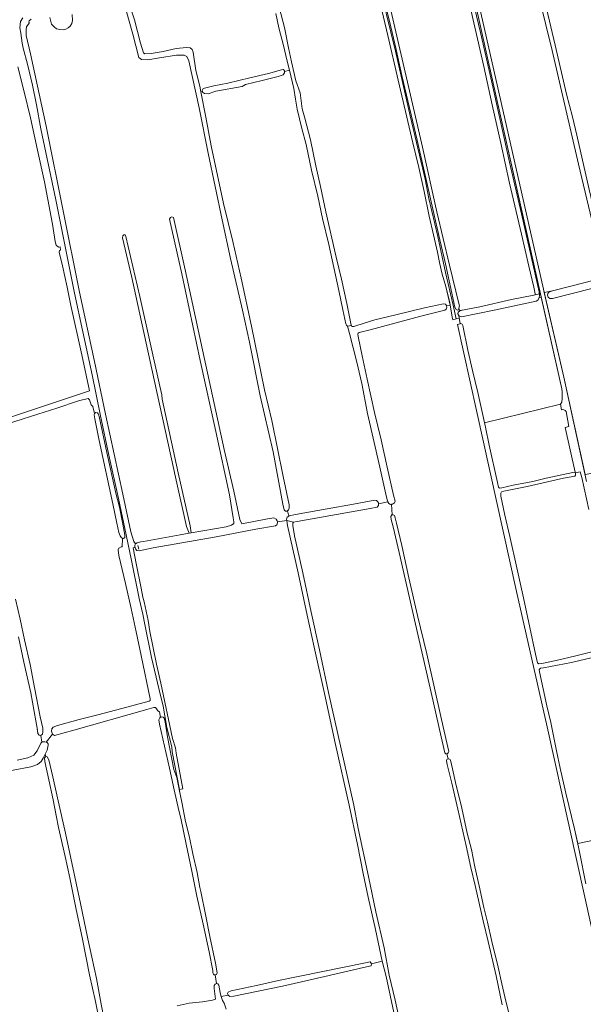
# Model space of a CAD drawing. Header units: metres. Extents: x 209813 to 223847, y 571801 to 587119.
# Tile 215 of 256: x 219184 to 219602, y 574814 to 575545. Entities that reach past the tile are written whole.
import ezdxf

# ---------------------------------------------------------------- set-up
doc = ezdxf.new("R2010")
doc.units = ezdxf.units.M
for name, color, linetype, lineweight in [('B-RO-GR-BOUWLAND-GV', 8, 'Continuous', 0), ('B-RO-GR-GRAS-GV', 8, 'Continuous', 0), ('B-RO-GR-GROENVOORZIENING-GV', 8, 'Continuous', 0), ('B-RO-KW-KUNSTWERK_STUW-G', 8, 'Continuous', 0), ('B-RO-OG-TERREIN_CULTUURSCHEIDING-GV', 8, 'Continuous', 0), ('B-RO-OG-WATER_GREPPEL-GV', 8, 'Continuous', 0), ('B-RO-VH-ONVERHARD-GV', 8, 'Continuous', 0)]:
    doc.layers.add(name, color=color, linetype=linetype, lineweight=lineweight)

msp = doc.modelspace()

# ---------------------------------------------------------------- linework, layer by layer
at = {"layer": 'B-RO-GR-BOUWLAND-GV', "flags": 128}
for points in [[(219481.974, 575746.912), (219482.45, 575744.88), (219505.31, 575644.83), (219508.55, 575629.89), (219511.65, 575615.21), (219525.09, 575555.21), (219572.8, 575344.93), (219573.411, 575342.287), (219579.479, 575343.667), (219604.867, 575350.135), (219619.213, 575354.097), (219618.921, 575354.627), (219615.086, 575369.219), (219607.524, 575401.308), (219598.924, 575437.479), (219579.232, 575521.82), (219569.994, 575560.273), (219563.839, 575586.214), (219556.248, 575619.689), (219555.075, 575624.013)], [(219557.904, 575624.869), (219561.426, 575609.95), (219566.884, 575588.25), (219575.034, 575553.213), (219581.602, 575525.921), (219589.887, 575489.648), (219594.337, 575472.746), (219597.565, 575459.122), (219606.752, 575418.832)], [(219453.622, 575577.912), (219464.814, 575529.255), (219472.752, 575495.203), (219483.07, 575450.277), (219493.786, 575402.334), (219503.152, 575362.647), (219509.979, 575334.151), (219510.455, 575332.405), (219510.13, 575330.746), (219510.559, 575329.226), (219511.23, 575328.994), (219525.573, 575331.756), (219549.134, 575337.106), (219565.635, 575340.29), (219566.582, 575340.765), (219566.743, 575341.451), (219565.749, 575346.251), (219562.005, 575361.879), (219556.519, 575385.706), (219547.756, 575423.428), (219541.249, 575453.273), (219534.789, 575481.499), (219528.495, 575509.976), (219514.409, 575571.927)]]:
    msp.add_lwpolyline(points, dxfattribs=at)
at = {"layer": 'B-RO-GR-GRAS-GV', "flags": 128}
for points in [[(219503.619, 575332.961), (219500.28, 575346.8), (219497.62, 575355.88), (219495.74, 575364.66), (219494.14, 575372.38), (219491.24, 575385.08), (219487.98, 575399.04), (219484.22, 575417.24), (219480.4, 575435.14), (219475.86, 575453.46), (219470.46, 575476.66), (219465.102, 575500), (219457.44, 575533.1), (219448.76, 575570.02)], [(219382.939, 575180.42), (219382.632, 575180.162), (219381.314, 575180.098), (219380.418, 575181.19), (219379.504, 575185.454), (219372.115, 575224.054), (219362.596, 575265.686), (219354.764, 575305.479), (219349.367, 575329.397), (219340.583, 575367.603), (219334.444, 575396.178), (219323.967, 575445.708), (219317.405, 575479.364), (219309.679, 575514.289), (219308.092, 575517.464), (219306.187, 575518.522), (219300.578, 575518.522), (219287.878, 575516.405), (219279.093, 575515.029), (219274.437, 575515.241), (219272.426, 575516.617), (219268.068, 575534.047), (219260.977, 575559.87)], [(219265.124, 575557.485), (219269.217, 575544.675), (219273.84, 575527.48), (219275.953, 575520.308), (219276.98, 575519.517), (219281.768, 575519.819), (219290.5, 575521.214), (219300.209, 575523.454), (219307.88, 575524.204), (219310.57, 575523.915), (219312.068, 575522.763), (219312.843, 575520.601), (219314.824, 575507.033), (219317.736, 575495.379), (219318.575, 575491.22), (219319.725, 575491.421), (219319.506, 575492.193), (219320.392, 575493.638), (219328.2, 575495.658), (219338.477, 575497.787), (219354.794, 575501.734), (219368.799, 575504.988), (219378.302, 575507.627), (219379.987, 575507.795), (219380.665, 575506.767), (219380.648, 575506.286)], [(219376.73, 575554.167), (219380.584, 575539.098), (219383.52, 575524.025), (219385.948, 575513.421), (219388.928, 575499.45), (219392.164, 575490.487), (219393.781, 575478.694), (219395.638, 575471.83), (219399.917, 575455.666), (219403.863, 575436.261), (219407.465, 575420.908), (219411.388, 575402.153), (219418.923, 575368.696), (219422.97, 575352.346), (219426.902, 575334.292), (219430.195, 575318.185), (219430.708, 575317.088), (219432.16, 575317.071), (219434.339, 575317.862), (219447.656, 575322.034), (219463.274, 575325.856), (219484.553, 575330.991), (219498.56, 575333.978), (219500.1, 575333.644), (219500.86, 575332.801), (219500.9, 575332.582)], [(219192.647, 575545.169), (219191.099, 575544.018), (219190.87, 575543.015), (219191.06, 575542.787), (219191.099, 575542.152), (219189.234, 575539.454), (219188.877, 575537.191), (219188.996, 575532.945), (219192.131, 575519.411), (219203.63, 575465.748), (219216.33, 575403.094)], [(219222.982, 575548.546), (219223.22, 575544.282), (219222.724, 575541.901), (219221.467, 575540.016), (219219.945, 575538.759), (219218.404, 575537.826), (219216.46, 575537.35), (219213.92, 575537.469), (219211.459, 575538.025), (219209.673, 575539.493), (219207.768, 575541.478), (219207.093, 575543.383), (219206.577, 575546.399)], [(219384.374, 575507.335), (219382.683, 575514.127), (219379.957, 575525.616), (219376.545, 575538.767), (219374.31, 575549.494)], [(219169.055, 575247.282), (219189.933, 575253.998), (219235.81, 575269.37), (219230.1, 575296.043), (219221.963, 575332.782), (219219.313, 575346.443), (219215.957, 575362.199), (219213.394, 575372.421), (219213.648, 575373.593), (219214.386, 575373.893), (219214.249, 575376.167), (219212.82, 575376.138), (219211.253, 575377.523), (219210.405, 575380.335), (219208.467, 575393.002), (219207.348, 575398.181), (219202.606, 575424.457), (219197.414, 575448.006), (219192.05, 575472.004), (219187.488, 575491.219), (219182.748, 575509.932)], [(219380.614, 575505.331), (219379.643, 575503.985), (219375.885, 575502.676), (219364.148, 575499.647)], [(219380.648, 575506.286), (219380.614, 575505.331)], [(219388.878, 575485.797), (219387.642, 575493.747), (219384.374, 575507.335), (219380.648, 575506.286)], [(219351.66, 575496.626), (219349.239, 575495.147), (219329.561, 575491.649)], [(219364.148, 575499.647), (219351.66, 575496.626)], [(219318.575, 575491.22), (219322.336, 575472.575), (219326.204, 575451.098), (219335.355, 575408.511)], [(219323.871, 575489.902), (219321.316, 575489.959), (219319.818, 575491.094), (219319.725, 575491.421)], [(219329.561, 575491.649), (219323.871, 575489.902)], [(219457.393, 575187.115), (219457.102, 575187.636), (219455.811, 575192.78), (219451.373, 575212.915), (219442.271, 575252.515), (219437.958, 575274.922), (219434.217, 575290.741), (219428.799, 575312.017), (219427.407, 575317.294), (219426.681, 575318.054), (219426.163, 575319.043), (219424.047, 575329.588), (219421.006, 575343.945), (219413.516, 575377.953), (219408.936, 575397.302), (219405.436, 575413.941), (219400.774, 575433.139), (219396.65, 575452.076), (219393.566, 575464.179), (219390.125, 575478.449), (219388.878, 575485.797)], [(219335.355, 575408.511), (219342.318, 575380.206), (219348.399, 575353.094), (219356.124, 575317.519), (219365.844, 575270.08), (219371.261, 575247.451), (219379.739, 575205.756), (219384, 575184.951), (219384.111, 575182.431), (219383.658, 575181.024), (219382.939, 575180.42), (219383.735, 575176.471), (219384.121, 575176.789), (219388.769, 575177.657), (219412.413, 575181.765), (219431.772, 575185.427), (219447.801, 575188.202), (219448.989, 575187.964), (219449.781, 575187.238), (219450.309, 575186.292), (219450.425, 575185.601)], [(219216.33, 575403.094), (219228.501, 575342.558), (219239.614, 575291.123), (219247.657, 575252.07), (219260.569, 575192.803), (219266.601, 575164.863), (219268.718, 575157.772), (219270.022, 575155.927), (219271.283, 575156.708), (219274.03, 575157.372), (219276.08, 575157.694), (219303.155, 575162.59), (219309.814, 575163.735)], [(219341.419, 575169.721), (219343.006, 575170.912), (219343.006, 575172.235), (219342.609, 575175.145), (219339.831, 575192.211), (219329.645, 575239.174), (219318.135, 575291.959), (219304.493, 575356.173), (219295.286, 575396.813), (219295.921, 575398.083), (219297.085, 575398.613), (219298.159, 575397.925), (219306.891, 575359.163), (219321.046, 575294.075), (219335.862, 575225.813), (219343.006, 575194.989), (219347.504, 575173.954), (219348.887, 575170.697), (219366.817, 575174.153), (219372.749, 575175.151), (219374.495, 575174.285), (219375.294, 575172.925), (219375.339, 575172.309)], [(219262.882, 575383.869), (219262.458, 575385.139), (219261.506, 575385.245), (219260.659, 575384.504), (219260.456, 575382.976)], [(219262.882, 575383.869), (219273.359, 575339.525), (219288.07, 575272.955), (219289.552, 575266.499), (219289.869, 575263.324), (219301.617, 575208.503), (219310.718, 575169.344), (219311.336, 575163.997), (219337.297, 575168.463), (219341.419, 575169.721)], [(219260.456, 575382.976), (219267.203, 575353.607), (219283.872, 575277.539), (219300.276, 575203.059), (219307.949, 575168.663), (219309.814, 575163.735), (219311.336, 575163.997)], [(219505.2, 575324), (219503.619, 575332.961), (219500.9, 575332.582), (219501.09, 575331.551), (219500.656, 575330.028), (219499.613, 575329.215), (219481.863, 575324.936), (219444.144, 575314.768), (219436.071, 575312.629), (219435.275, 575312.153), (219435.083, 575311.366), (219435.233, 575309.749), (219438.374, 575295.409), (219442.031, 575278.087), (219447.403, 575253.355), (219452.292, 575233.191), (219456.834, 575212.756), (219461.644, 575192.125), (219462.679, 575187.461), (219462.275, 575186.222), (219460.865, 575185.372), (219460.073, 575185.247), (219460.594, 575177.355), (219461.287, 575177.478), (219462.246, 575176.821), (219462.88, 575175.208), (219463.757, 575171.278), (219467.674, 575154.593), (219473.022, 575130.578), (219479.346, 575102.65), (219486.293, 575074.195), (219497.178, 575025.633), (219501.153, 575008.214), (219502.518, 575001.768)], [(219510.267, 575323.372), (219508.11, 575322.731), (219505.529, 575322.199), (219505.2, 575324)], [(219613.898, 574846.899), (219575.48, 575020.096), (219552.779, 575120.585), (219523.092, 575254.888), (219508.964, 575318.705), (219510.123, 575318.861), (219510.949, 575319.167)], [(219239.305, 575251.603), (219239.644, 575252.692), (219238.371, 575257.787), (219237.138, 575259.092), (219235.947, 575262.752), (219234.836, 575263.675), (219227.642, 575261.979), (219211.573, 575256.633), (219197.666, 575252.078), (219163.159, 575241.26)], [(219200.925, 575009.006), (219202.744, 575009.075), (219203.808, 575008.689), (219208.343, 575014.777), (219207.686, 575016.824), (219207.85, 575018.745), (219208.922, 575019.958), (219212.115, 575021.077), (219228.292, 575025.69), (219242.028, 575029.092), (219260.008, 575033.674), (219280.164, 575039.231), (219280.826, 575039.772), (219280.997, 575040.926), (219274.344, 575073.107), (219270.651, 575090.679), (219266.794, 575107.982), (219262.591, 575126.467), (219257.645, 575147.231), (219257.167, 575151.366), (219257.771, 575152.658), (219259.313, 575153.676), (219260.171, 575153.77), (219260.385, 575160.152), (219259.709, 575160.341), (219258.608, 575161.781), (219257.614, 575164.258), (219256.195, 575171.187), (219253.23, 575185.579), (219243.03, 575232.546), (219239.737, 575248.67), (219239.305, 575251.603)], [(219460.073, 575185.247), (219459.282, 575185.122), (219458.14, 575185.777), (219457.393, 575187.115), (219450.425, 575185.601), (219450.469, 575185.342), (219450.297, 575184.255), (219449.359, 575183.027), (219444.227, 575182.137), (219389.943, 575172.461), (219387.411, 575171.95), (219386.868, 575171.176), (219386.936, 575169.524), (219388.135, 575161.941)], [(219453.211, 574846.385), (219448.058, 574869.761), (219442.844, 574893.81), (219439.134, 574911.382), (219434.748, 574932.887), (219428.528, 574962.034), (219418.515, 575007.15), (219410.383, 575044.957), (219402.688, 575079.264), (219397.543, 575103.114), (219390.699, 575134.441), (219382.896, 575169.514), (219382.34, 575173.346), (219375.339, 575172.309), (219375.392, 575171.573), (219375.057, 575170.101), (219373.947, 575169.321), (219359.268, 575166.694), (219329.797, 575161.088), (219283.109, 575152.895), (219272.748, 575150.764), (219270.994, 575150.912), (219270.079, 575152.221), (219269.744, 575153.089), (219268.374, 575152.886), (219270.5, 575141.34), (219274.2, 575123.08), (219275.515, 575116.385), (219276.54, 575112.84), (219279.44, 575099.06), (219280.72, 575090.84), (219285.62, 575066.58), (219288.94, 575052.56), (219297.52, 575011.6), (219299.671, 575004.688), (219300.28, 575000.7), (219305.092, 574974.052), (219302.469, 574973.669), (219304.402, 574964.185), (219307.258, 574949.959), (219309.809, 574939.286), (219312.623, 574925.895), (219315.725, 574912.039), (219317.764, 574900.843), (219318.612, 574898.047), (219322.213, 574879.739), (219325.312, 574864.615), (219329.528, 574844.928), (219330.64, 574837.53), (219330.111, 574836.419), (219329.243, 574836.089)], [(219382.34, 575173.346), (219382.211, 575174.231), (219382.681, 575175.605), (219383.735, 575176.471)], [(219499.534, 575000.762), (219495.77, 575018.29), (219490.73, 575040.088), (219477.844, 575096.341), (219465.86, 575149.432), (219461.383, 575168.481), (219459.821, 575174.057), (219459.648, 575176.175), (219460.387, 575177.318), (219460.594, 575177.355)], [(219388.135, 575161.941), (219394.255, 575134.346), (219400.475, 575105.282), (219406.667, 575077.186), (219413.381, 575045.607), (219432.018, 574961.938), (219435.389, 574944.829), (219442.915, 574909.052), (219448.519, 574882.87), (219454.545, 574856.308), (219458.443, 574835.92), (219462.869, 574817.42), (219468.635, 574790.187), (219475.34, 574759.376), (219482.175, 574727.431), (219486.473, 574706.293), (219491.408, 574683.386), (219494.477, 574669.722)], [(219181.066, 575114.914), (219184.497, 575100.01), (219187.63, 575084.819), (219191.8, 575066.351), (219195.137, 575049.359), (219199.358, 575027.619), (219201.152, 575019.058), (219201.38, 575016.523), (219200.914, 575014.748), (219199.746, 575013.755)], [(219182.222, 574995.535), (219190.252, 574997.04), (219194.521, 574999.088), (219197.175, 575002.222), (219199.768, 575007.975), (219200.563, 575008.684), (219199.746, 575013.755), (219198.453, 575013.854), (219197.638, 575015.131), (219196.795, 575020.647), (219196.12, 575024.479), (219192.259, 575045.272), (219187.123, 575068.22), (219183.186, 575086.808)], [(219614.526, 575072.883), (219593.667, 575067.858), (219572.765, 575063.984), (219570.598, 575063.631), (219569.654, 575062.721), (219569.853, 575060.936), (219575.285, 575035.64), (219578.265, 575023.411), (219580.111, 575014.696), (219582.506, 575002.462), (219585.324, 574989.564), (219589.563, 574970.885), (219595.806, 574944.411), (219598.285, 574933.552), (219655.184, 574945.427)], [(219301.02, 574813.19), (219309.914, 574815.155), (219319.752, 574816.128), (219327.152, 574817.242), (219329.331, 574818.033), (219328.311, 574826.1), (219328.417, 574828.164), (219329.211, 574829.328), (219330.263, 574829.759), (219329.243, 574836.089), (219328.523, 574836.154), (219327.941, 574836.63), (219327.518, 574837.636), (219327.388, 574839.442), (219324.749, 574853.207), (219320.341, 574873.693), (219315.445, 574894.458), (219311.941, 574913.117), (219307.621, 574933.136), (219303.661, 574952.292), (219302.263, 574958.119), (219298.695, 574973.406), (219295.253, 574989.362), (219287.942, 575022.17), (219287.44, 575025.336), (219287.993, 575026.728), (219288.658, 575027.158), (219287.786, 575031.342), (219286.669, 575031.955), (219285.666, 575033.597), (219284.906, 575034.407), (219283.771, 575034.412), (219278.478, 575032.97), (219224.337, 575017.752), (219209.84, 575013.641), (219208.372, 575014.756), (219203.808, 575008.689), (219204.487, 575008.443), (219205.247, 575007.633), (219205.291, 575006.598), (219204.397, 575002.766), (219203.042, 574999.814), (219203.468, 574998.14), (219204.583, 574997.91), (219205.676, 574995.585), (219208.749, 574982.947), (219212.085, 574967.541), (219215.08, 574954.319), (219218.14, 574941.297), (219226.049, 574904.138), (219229.132, 574888.963), (219231.892, 574875.888), (219234.668, 574862.947), (219237.718, 574849.291), (219240.974, 574833.501), (219244.634, 574814.375), (219246.909, 574802.965)], [(219200.563, 575008.684), (219200.925, 575009.006)], [(219203.042, 574999.814), (219201.606, 574996.81), (219200.146, 574994.441), (219197.299, 574992.123), (219192.293, 574990.401), (219179.197, 574988.057), (219155.408, 574983.43), (219152.622, 574983.25), (219151.389, 574984.639), (219150.705, 574986.134)], [(219243.763, 574798.992), (219240.256, 574816.365), (219235.988, 574836.135), (219230.647, 574862.721), (219225.794, 574885.773), (219221.382, 574908.128), (219217.725, 574923.915), (219212.97, 574945.582), (219211.124, 574954.276), (219208.811, 574966.104), (219205.799, 574980.946), (219202.851, 574994.336), (219202.488, 574997.103), (219203.468, 574998.14)], [(219501.245, 575000.21), (219502.075, 574996.344)], [(219542.155, 574813.988), (219537.741, 574835.504), (219531.79, 574860.996), (219528.184, 574876.107), (219522.259, 574902.418), (219519.02, 574915.78), (219515.488, 574931.893), (219509.171, 574959.152), (219504.895, 574978.315), (219501.367, 574992.225), (219500.806, 574994.836)], [(219503.939, 574995.482), (219505.319, 574988.937), (219507.544, 574978.956), (219512.137, 574959.779), (219516.107, 574941.315), (219519.32, 574929.055), (219521.953, 574916.306), (219525.15, 574902.11), (219528.68, 574886.146), (219531.247, 574875.266), (219534.614, 574860.787), (219539.321, 574841.879), (219541.835, 574829.479), (219544.869, 574816.684), (219546.549, 574809.887), (219552.515, 574784.611), (219559.133, 574755.419), (219563.382, 574737.441), (219573.485, 574693.57), (219579.816, 574664.759), (219585.891, 574638.466), (219595.037, 574600.931), (219595.138, 574598.912), (219594.277, 574598.382)], [(219462.571, 574804.646), (219456.022, 574834.875), (219453.211, 574846.385), (219445.244, 574844.378), (219445, 574842.834), (219439.222, 574841.489), (219410.479, 574834.975), (219379.238, 574827.821), (219342.989, 574820.44), (219340.053, 574820.113), (219338.876, 574821.105), (219333.654, 574820.195), (219334.682, 574817.205), (219335.771, 574815.247), (219337.223, 574810.572)], [(219338.876, 574821.105), (219338.381, 574822.319), (219338.773, 574823.358), (219341.151, 574824.397), (219359.85, 574828.251), (219376.196, 574831.985), (219440.859, 574845.16), (219444.213, 574845.827), (219445.244, 574844.378)], [(219330.263, 574829.759), (219331.275, 574829.434), (219331.91, 574828.587), (219332.937, 574822.981), (219333.114, 574821.762), (219333.654, 574820.195)]]:
    msp.add_lwpolyline(points, dxfattribs=at)
for points in [[(219621.078, 575348.218), (219608.716, 575345.244), (219579.564, 575337.858), (219577.61, 575337.841), (219576.382, 575338.982), (219575.869, 575340.296), (219575.992, 575341.55), (219576.833, 575342.692), (219579.479, 575343.667), (219573.411, 575342.287), (219587.931, 575279.494), (219603.768, 575207.332), (219651.197, 575215.778), (219649.6, 575223.187), (219646.674, 575234.982), (219641.348, 575257.709), (219629.3, 575308.208), (219625.683, 575322.651), (219621.764, 575339.279), (219621.671, 575340.347), (219622.316, 575340.987), (219622.932, 575341.11)], [(219571.228, 575338.973), (219569.72, 575338.642), (219569.675, 575338.338), (219568.738, 575336.694), (219567.46, 575335.898), (219536.247, 575329.212), (219512.115, 575324.308), (219510.072, 575325.024), (219509.97, 575325.2), (219510.949, 575319.167), (219511.42, 575319.342), (219512.393, 575318.901), (219512.988, 575317.873), (219516.806, 575299.551), (219520.273, 575284.413), (219524.201, 575268.296), (219528.064, 575250.375), (219529.146, 575245.731), (219585.487, 575259.552), (219586.389, 575260.953), (219586.713, 575263.704), (219586.766, 575268.808), (219586.52, 575270.88)]]:
    msp.add_lwpolyline(points, close=True, dxfattribs=at)
at = {"layer": 'B-RO-GR-GRAS-GV'}
msp.add_lwpolyline([(219501.245, 575000.21, -0.288998), (219499.534, 575000.762)], format="xyb", dxfattribs=at)
msp.add_arc((219502.458, 574994.725), 1.663, 27.058726, 177.616916, dxfattribs=at)
at = {"layer": 'B-RO-GR-GROENVOORZIENING-GV', "flags": 128}
msp.add_lwpolyline([(219520.221, 575560.292), (219526.034, 575535.366), (219533.678, 575501.557), (219540.892, 575469.131), (219547.701, 575439.138), (219556.587, 575400.732), (219569.669, 575342.896), (219569.959, 575340.261), (219569.72, 575338.642), (219571.228, 575338.973), (219535.065, 575500), (219517.59, 575577.59)], dxfattribs=at)
at = {"layer": 'B-RO-KW-KUNSTWERK_STUW-G', "flags": 128}
msp.add_lwpolyline([(219271.768, 575154.742), (219272.435, 575152.034)], dxfattribs=at)
at = {"layer": 'B-RO-OG-TERREIN_CULTUURSCHEIDING-GV', "flags": 128}
msp.add_lwpolyline([(219449.52, 575577.1), (219463.08, 575521.38), (219468.5, 575497.56), (219473.94, 575473.44), (219480.96, 575444.3), (219485, 575426.38), (219487.78, 575412.1), (219494.34, 575383.96), (219500.02, 575357.26), (219505.94, 575332.98), (219508.11, 575322.731), (219510.267, 575323.372), (219509.97, 575325.2), (219509.224, 575326.486), (219509.431, 575327.673), (219510.442, 575328.534), (219512.305, 575329.235), (219511.23, 575328.994), (219510.559, 575329.226), (219510.13, 575330.746), (219510.009, 575329.576), (219509.112, 575329.2), (219507.953, 575329.872), (219507.117, 575331.532), (219504.737, 575341.823), (219500.164, 575363.643), (219495.918, 575381.393), (219490.666, 575404.307), (219484.548, 575431.703), (219479.071, 575455.316), (219467.757, 575503.422), (219463.53, 575522.591), (219459.576, 575539.593), (219454.163, 575561.921)], dxfattribs=at)
at = {"layer": 'B-RO-OG-WATER_GREPPEL-GV', "flags": 128}
for points in [[(219555.075, 575624.013), (219556.248, 575619.689), (219563.839, 575586.214), (219569.994, 575560.273), (219579.232, 575521.82), (219598.924, 575437.479), (219607.524, 575401.308), (219615.086, 575369.219), (219618.921, 575354.627), (219619.213, 575354.097), (219621.704, 575354.789), (219621.67, 575355.319), (219614.919, 575384.427), (219606.752, 575418.832), (219597.565, 575459.122), (219594.337, 575472.746), (219589.887, 575489.648), (219581.602, 575525.921), (219575.034, 575553.213), (219566.884, 575588.25), (219561.426, 575609.95), (219557.904, 575624.869)], [(219454.163, 575561.921), (219459.576, 575539.593), (219463.53, 575522.591), (219467.757, 575503.422), (219479.071, 575455.316), (219484.548, 575431.703), (219490.666, 575404.307), (219495.918, 575381.393), (219500.164, 575363.643), (219504.737, 575341.823), (219507.117, 575331.532), (219507.953, 575329.872), (219509.112, 575329.2), (219509.606, 575329.408), (219510.009, 575329.576), (219510.13, 575330.746), (219510.455, 575332.405), (219509.979, 575334.151), (219503.152, 575362.647), (219493.786, 575402.334), (219483.07, 575450.277), (219472.752, 575495.203), (219464.814, 575529.255), (219453.622, 575577.912)], [(219514.409, 575571.927), (219528.495, 575509.976), (219534.789, 575481.499), (219541.249, 575453.273), (219547.756, 575423.428), (219556.519, 575385.706), (219562.005, 575361.879), (219565.749, 575346.251), (219566.743, 575341.451), (219566.582, 575340.765), (219569.844, 575341.307), (219569.669, 575342.896), (219556.587, 575400.732), (219547.701, 575439.138), (219540.892, 575469.131), (219533.678, 575501.557), (219526.034, 575535.366), (219520.221, 575560.292)], [(219374.31, 575549.494), (219376.545, 575538.767), (219379.957, 575525.616), (219382.683, 575514.127), (219385.683, 575502.073), (219387.642, 575493.747), (219388.878, 575485.797), (219390.125, 575478.449), (219393.566, 575464.179), (219396.65, 575452.076), (219400.774, 575433.139), (219405.436, 575413.941), (219408.936, 575397.302), (219413.516, 575377.953), (219421.006, 575343.945), (219424.047, 575329.588), (219426.163, 575319.043), (219426.681, 575318.054), (219427.407, 575317.294), (219430.274, 575318.015), (219430.195, 575318.185), (219426.902, 575334.292), (219422.97, 575352.346), (219418.923, 575368.696), (219411.388, 575402.153), (219407.465, 575420.908), (219403.863, 575436.261), (219399.917, 575455.666), (219395.638, 575471.83), (219393.781, 575478.694), (219392.164, 575490.487), (219388.928, 575499.45), (219385.948, 575513.421), (219383.52, 575524.025), (219380.584, 575539.098), (219376.73, 575554.167)], [(219613.788, 575077.101), (219596.946, 575072.879), (219582.269, 575069.243), (219571.601, 575067.179), (219569.4, 575066.943), (219568.442, 575067.669), (219566.849, 575074.116), (219562.852, 575093.815), (219558.017, 575115.745), (219553.046, 575138.09), (219547.766, 575161.301), (219544.271, 575177.114), (219541.307, 575191.33), (219541.155, 575193.399), (219541.747, 575194.406), (219543.312, 575194.97), (219560.678, 575198.446), (219587.704, 575204.678), (219596.106, 575206.154), (219596.589, 575206.855), (219596.63, 575207.94), (219596.414, 575208.993), (219594.546, 575208.812), (219574.798, 575204.698), (219565.053, 575202.175), (219550.293, 575199.38), (219542.017, 575197.455), (219540.216, 575197.286), (219539.574, 575197.947), (219538.685, 575201.493), (219532.565, 575229.105), (219529.827, 575242.446), (219528.064, 575250.375), (219524.201, 575268.296), (219520.273, 575284.413), (219516.806, 575299.551), (219512.988, 575317.873), (219512.393, 575318.901), (219511.42, 575319.342), (219510.123, 575318.861), (219508.964, 575318.705), (219523.092, 575254.888), (219552.779, 575120.585), (219575.48, 575020.096), (219613.898, 574846.899)], [(219502.518, 575001.768), (219501.153, 575008.214), (219497.178, 575025.633), (219486.293, 575074.195), (219479.346, 575102.65), (219473.022, 575130.578), (219467.674, 575154.593), (219463.757, 575171.278), (219462.88, 575175.208), (219462.246, 575176.821), (219461.287, 575177.478), (219460.387, 575177.318), (219459.648, 575176.175), (219459.821, 575174.057), (219461.383, 575168.481), (219465.86, 575149.432), (219477.844, 575096.341), (219490.73, 575040.088), (219495.77, 575018.29), (219499.534, 575000.762)], [(219183.186, 575086.808), (219187.123, 575068.22), (219192.259, 575045.272), (219196.12, 575024.479), (219197.295, 575017.564), (219197.638, 575015.131), (219198.453, 575013.854), (219199.746, 575013.755), (219200.914, 575014.748), (219201.38, 575016.523), (219201.152, 575019.058), (219199.358, 575027.619), (219195.137, 575049.359), (219191.8, 575066.351), (219187.63, 575084.819), (219184.497, 575100.01), (219181.066, 575114.914)], [(219604.379, 574903.782), (219599.679, 574927.448), (219595.806, 574944.411), (219589.563, 574970.885), (219585.324, 574989.564), (219582.506, 575002.462), (219580.111, 575014.696), (219578.265, 575023.411), (219575.285, 575035.64), (219569.853, 575060.936), (219569.654, 575062.721), (219570.598, 575063.631), (219572.765, 575063.984), (219593.667, 575067.858), (219614.526, 575072.883)], [(219246.909, 574802.965), (219244.634, 574814.375), (219240.974, 574833.501), (219237.718, 574849.291), (219234.668, 574862.947), (219231.892, 574875.888), (219229.132, 574888.963), (219226.049, 574904.138), (219218.14, 574941.297), (219215.08, 574954.319), (219212.085, 574967.541), (219208.749, 574982.947), (219205.676, 574995.585), (219204.583, 574997.91), (219203.428, 574998.148), (219202.488, 574997.103), (219202.851, 574994.336), (219205.799, 574980.946), (219208.811, 574966.104), (219211.124, 574954.276), (219212.97, 574945.582), (219217.725, 574923.915), (219221.382, 574908.128), (219225.794, 574885.773), (219230.647, 574862.721), (219235.988, 574836.135), (219240.256, 574816.365), (219243.763, 574798.992)]]:
    msp.add_lwpolyline(points, dxfattribs=at)
for points in [[(219260.385, 575160.152), (219261.032, 575159.971), (219262.092, 575160.7), (219262.192, 575162.337), (219260.718, 575170.618), (219258.115, 575183.027), (219255.466, 575193.499), (219248.784, 575223.709), (219242.989, 575250.474), (219242.369, 575252.27), (219241.726, 575253.098), (219240.672, 575253.287), (219239.644, 575252.692), (219239.305, 575251.603), (219239.737, 575248.67), (219243.03, 575232.546), (219253.23, 575185.579), (219256.195, 575171.187), (219257.614, 575164.258), (219258.608, 575161.781), (219259.709, 575160.341)], [(219383.735, 575176.471), (219382.681, 575175.605), (219382.211, 575174.231), (219382.34, 575173.346), (219387.411, 575171.95), (219389.943, 575172.461), (219444.227, 575182.137), (219449.359, 575183.027), (219450.297, 575184.255), (219450.469, 575185.342), (219450.309, 575186.292), (219449.781, 575187.238), (219448.989, 575187.964), (219447.801, 575188.202), (219431.772, 575185.427), (219412.413, 575181.765), (219388.769, 575177.657), (219384.121, 575176.789)], [(219330.111, 574836.419), (219330.64, 574837.53), (219329.528, 574844.928), (219325.312, 574864.615), (219322.213, 574879.739), (219318.612, 574898.047), (219317.764, 574900.843), (219315.725, 574912.039), (219312.623, 574925.895), (219309.809, 574939.286), (219307.258, 574949.959), (219304.402, 574964.185), (219303.119, 574970.231), (219300.766, 574982.676), (219298.616, 574988.613), (219293.902, 575012.701), (219292.096, 575023.967), (219291.4, 575026.58), (219290.524, 575027.339), (219289.121, 575027.457), (219287.993, 575026.728), (219287.44, 575025.336), (219287.942, 575022.17), (219295.253, 574989.362), (219298.695, 574973.406), (219302.263, 574958.119), (219303.661, 574952.292), (219307.621, 574933.136), (219311.941, 574913.117), (219315.445, 574894.458), (219320.341, 574873.693), (219324.749, 574853.207), (219327.388, 574839.442), (219327.518, 574837.636), (219327.941, 574836.63), (219328.523, 574836.154), (219329.243, 574836.089)]]:
    msp.add_lwpolyline(points, close=True, dxfattribs=at)
at = {"layer": 'B-RO-OG-WATER_GREPPEL-GV'}
msp.add_lwpolyline([(219501.245, 575000.21, 0.329533), (219502.518, 575001.768)], format="xyb", dxfattribs=at)
at = {"layer": 'B-RO-VH-ONVERHARD-GV', "flags": 128}
for points in [[(219448.76, 575570.02), (219457.44, 575533.1), (219465.102, 575500), (219470.46, 575476.66), (219475.86, 575453.46), (219480.4, 575435.14), (219484.22, 575417.24), (219487.98, 575399.04), (219491.24, 575385.08), (219494.14, 575372.38), (219495.74, 575364.66), (219497.62, 575355.88), (219500.28, 575346.8), (219503.24, 575334.78), (219505.2, 575324), (219505.529, 575322.199), (219508.11, 575322.731), (219505.94, 575332.98), (219500.02, 575357.26), (219494.34, 575383.96), (219487.78, 575412.1), (219485, 575426.38), (219480.96, 575444.3), (219473.94, 575473.44), (219468.5, 575497.56), (219463.08, 575521.38), (219449.52, 575577.1)], [(219517.59, 575577.59), (219535.065, 575500), (219586.52, 575270.88), (219586.766, 575268.808), (219586.713, 575263.704), (219586.389, 575260.953), (219585.487, 575259.552), (219586.316, 575255.452), (219586.88, 575255.52), (219587.96, 575255.36), (219588.98, 575254.76), (219589.62, 575254), (219591.72, 575242.94), (219588.994, 575242.228), (219596.414, 575208.993), (219596.507, 575208.575), (219600.06, 575209.26), (219601.22, 575205.12), (219606.6, 575181.42)], [(219604.908, 575202.135), (219587.931, 575279.494), (219572.8, 575344.93), (219525.09, 575555.21)], [(219186.376, 575546.111), (219184.679, 575543.332), (219184.221, 575538.676), (219184.94, 575534.72), (219185.88, 575527.4), (219186.66, 575523.66), (219189.94, 575511.82), (219193.54, 575496.14), (219196.44, 575481.66), (219199.74, 575463.72), (219210.94, 575411.12), (219224.82, 575341.8), (219230.94, 575313.22), (219237.86, 575281.24), (219244, 575250.78), (219250.24, 575221.58), (219257.5, 575189.62), (219262.2, 575167.42), (219266.82, 575144.9), (219272.72, 575115.38), (219275.56, 575103.84), (219277.04, 575096.14), (219281.92, 575071.48), (219287.538, 575047.577), (219290.515, 575035.583), (219293.24, 575019.7), (219296.984, 575005.211), (219297.28, 575001.68), (219302.821, 574973.714), (219305.092, 574974.052), (219300.28, 575000.7), (219299.671, 575004.688), (219297.52, 575011.6), (219288.94, 575052.56), (219285.62, 575066.58), (219280.72, 575090.84), (219279.44, 575099.06), (219276.54, 575112.84), (219275.515, 575116.385), (219274.2, 575123.08), (219270.5, 575141.34), (219268.374, 575152.886), (219269.744, 575153.089), (219269.598, 575153.468), (219269.482, 575154.903), (219270.022, 575155.927), (219268.718, 575157.772), (219266.601, 575164.863), (219260.569, 575192.803), (219247.657, 575252.07), (219239.614, 575291.123), (219228.501, 575342.558), (219216.33, 575403.094), (219203.63, 575465.748), (219192.131, 575519.411), (219188.996, 575532.945), (219188.877, 575537.191), (219189.234, 575539.454), (219191.099, 575542.152), (219191.06, 575542.787), (219190.87, 575543.015), (219191.099, 575544.018), (219192.647, 575545.169)], [(219206.577, 575546.399), (219207.093, 575543.383), (219207.768, 575541.478), (219209.673, 575539.493), (219211.459, 575538.025), (219213.92, 575537.469), (219216.46, 575537.35), (219218.404, 575537.826), (219219.945, 575538.759), (219221.467, 575540.016), (219222.724, 575541.901), (219223.22, 575544.282), (219222.982, 575548.546)]]:
    msp.add_lwpolyline(points, dxfattribs=at)

doc.saveas('drawing.dxf')
